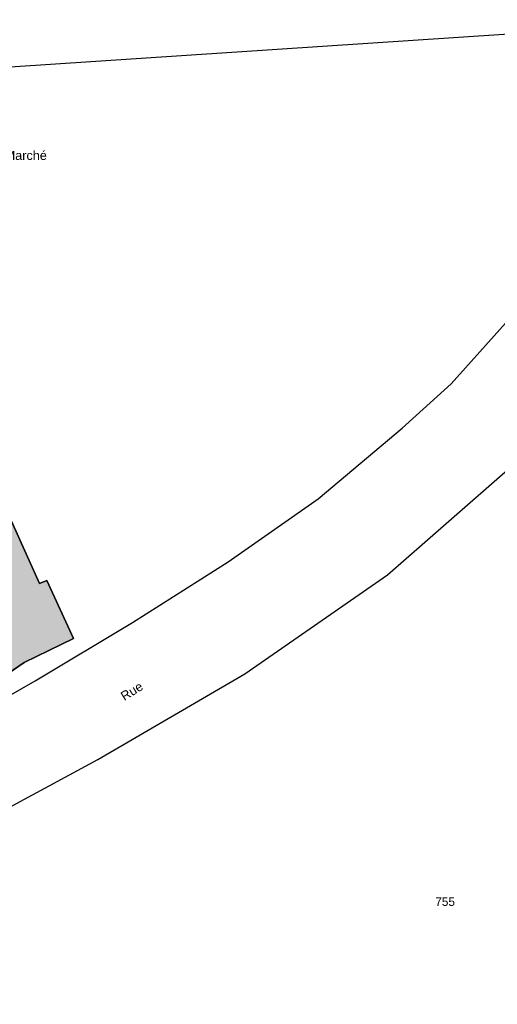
# Model space of a CAD drawing. Header units: metres. Extents: x 1943189 to 1944159, y 7204892 to 7205646.
# Tile 8 of 21: x 1943314 to 1943346, y 7205105 to 7205170. Entities that reach past the tile are written whole.
import ezdxf

# ---------------------------------------------------------------- set-up
doc = ezdxf.new("R2010")
doc.units = ezdxf.units.M
doc.header["$LTSCALE"] = 2
doc.linetypes.add('CONTINU', pattern=[0])
for name, color, linetype in [('1PARCELLE', 150, 'Continuous'), ('3BATIDUR', 7, 'CONTINU'), ('3BATIDUR_H', 31, 'Continuous'), ('3PARCELLETEX', 150, 'CONTINU'), ('3ZONCOMMTEX', 7, 'CONTINU')]:
    doc.layers.add(name, color=color, linetype=linetype)
doc.styles.get("Standard").update_dxf_attribs({"font": 'arial.ttf'})

msp = doc.modelspace()

# ---------------------------------------------------------------- hatches: boundary and pattern name
at = {"layer": '3BATIDUR_H'}
msp.add_hatch(color=256, dxfattribs=at).paths.add_polyline_path([(1943312.67, 7205125.912), (1943314.75, 7205127.342), (1943318.01, 7205128.932), (1943316.26, 7205132.782), (1943315.76, 7205132.572), (1943312.97, 7205138.712), (1943310.07, 7205144.962), (1943308.761, 7205148.1), (1943308.727, 7205148.085), (1943308.716, 7205148.496), (1943308.64, 7205149.124), (1943308.526, 7205149.625), (1943308.307, 7205150.261), (1943308.075, 7205150.753), (1943307.841, 7205151.151), (1943307.559, 7205151.547), (1943307.088, 7205152.078), (1943306.719, 7205152.412), (1943307.881, 7205149.966), (1943303.65, 7205148.762), (1943305.57, 7205141.322)])

# ---------------------------------------------------------------- linework, layer by layer
at = {"layer": '1PARCELLE'}
for points in [[(1943361.26, 7205169.962), (1943301.765, 7205166.027)], [(1943308.95, 7205122.382), (1943315.48, 7205126.112), (1943321.93, 7205129.982), (1943328.28, 7205134.002), (1943334.25, 7205138.192), (1943339.82, 7205142.872), (1943343.06, 7205145.812), (1943348.19, 7205151.532)], [(1943359.74, 7205085.702), (1943342.17, 7205082.932), (1943325.64, 7205080.062), (1943322.99, 7205079.982), (1943320.13, 7205079.982), (1943305.06, 7205111.582), (1943304.5, 7205112.732), (1943319.63, 7205120.902), (1943329.39, 7205126.592), (1943338.83, 7205133.152), (1943348.39, 7205141.512)], [(1943312.97, 7205138.712), (1943315.76, 7205132.572), (1943316.26, 7205132.782), (1943318.01, 7205128.932), (1943314.75, 7205127.342), (1943312.67, 7205125.912)]]:
    msp.add_lwpolyline(points, dxfattribs=at)
msp.add_lwpolyline([(1943315.76, 7205132.572), (1943312.97, 7205138.712), (1943310.07, 7205144.962), (1943308.761, 7205148.1), (1943308.615, 7205148.413), (1943308.519, 7205148.618), (1943308.468, 7205149.071), (1943308.41, 7205149.378), (1943308.245, 7205149.958), (1943308.06, 7205150.412), (1943307.934, 7205150.674), (1943307.68, 7205151.103), (1943307.272, 7205151.64), (1943306.899, 7205152.027), (1943307.881, 7205149.966), (1943303.65, 7205148.762), (1943305.57, 7205141.322), (1943312.67, 7205125.912), (1943314.75, 7205127.342), (1943318.01, 7205128.932), (1943316.26, 7205132.782), (1943315.76, 7205132.572)], close=True, dxfattribs=at)
at = {"layer": '3BATIDUR'}
msp.add_lwpolyline([(1943312.67, 7205125.912), (1943314.75, 7205127.342), (1943318.01, 7205128.932), (1943316.26, 7205132.782), (1943315.76, 7205132.572), (1943312.97, 7205138.712), (1943310.07, 7205144.962), (1943308.761, 7205148.1), (1943308.523, 7205147.997), (1943308.529, 7205148.393), (1943308.519, 7205148.618), (1943308.468, 7205149.071), (1943308.245, 7205149.958), (1943308.06, 7205150.412), (1943307.934, 7205150.674), (1943307.68, 7205151.103), (1943307.272, 7205151.64), (1943306.899, 7205152.027), (1943307.881, 7205149.966), (1943303.65, 7205148.762), (1943305.57, 7205141.322), (1943312.67, 7205125.912)], close=True, dxfattribs=at)

# ---------------------------------------------------------------- texts
at = {"layer": '3PARCELLETEX'}
msp.add_text('755', height=0.56, dxfattribs=at).set_placement((1943342.01, 7205111.192))
at = {"layer": '3ZONCOMMTEX'}
msp.add_text('Place du Marché', height=0.6, dxfattribs=at).set_placement((1943309.96, 7205160.662))
msp.add_text('Rue', height=0.6, rotation=32, dxfattribs=at).set_placement((1943321.39, 7205124.772))

doc.saveas('drawing.dxf')
